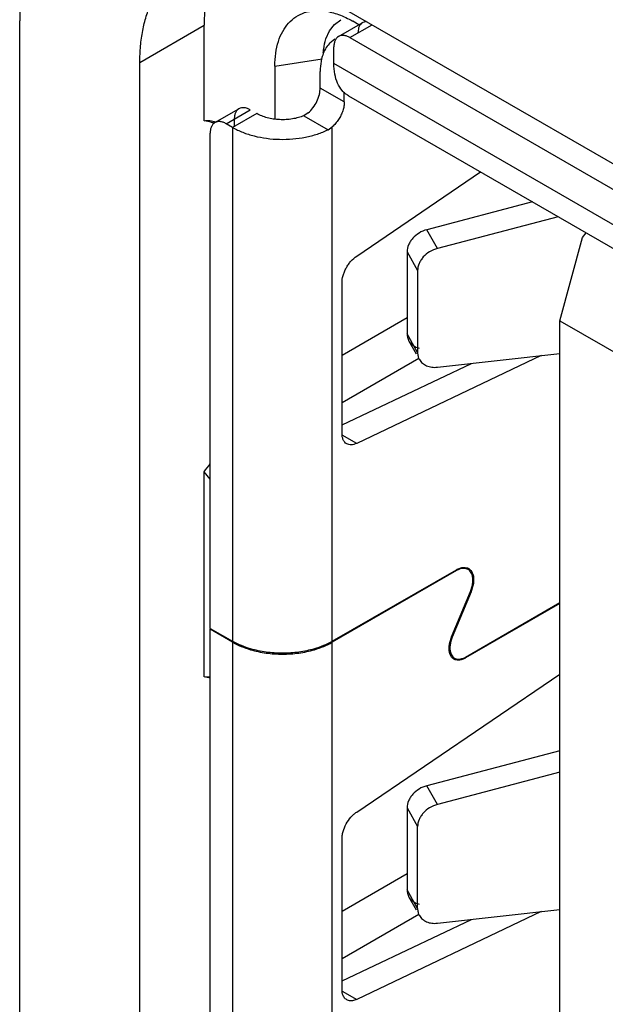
# Model space of a CAD drawing. Header units: inches. Extents: x 0 to 34, y 0 to 22.
# Tile 100 of 126: x 22.293 to 22.496, y 13.721 to 14.062. Entities that reach past the tile are written whole.
import ezdxf

# ---------------------------------------------------------------- set-up
doc = ezdxf.new("R2010")
doc.units = ezdxf.units.IN
doc.header["$LTSCALE"] = 1.87
doc.header["$MEASUREMENT"] = 0
doc.layers.get('0').update_dxf_attribs({"linetype": 'CONTINUOUS'})

msp = doc.modelspace()

# ---------------------------------------------------------------- linework, layer by layer
at = {"color": 6, "linetype": 'CONTINUOUS'}
for p, q in [((22.3862960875, 14.0770093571), (22.5115709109, 14.0046772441)), ((22.2931472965, 13.7000560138), (22.2931472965, 14.0616816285)), ((22.4022543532, 14.0604326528), (22.4043821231, 14.0620791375)), ((22.4106990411, 14.0603308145), (22.4085671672, 14.0615617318)), ((22.3347942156, 14.0472785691), (22.3570652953, 14.0601376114)), ((22.3570652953, 14.0270442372), (22.3570652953, 14.0601376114)), ((22.3992886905, 14.0554243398), (22.4005616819, 14.0582279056)), ((22.4005616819, 14.0582279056), (22.4022543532, 14.0604326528)), ((22.4036556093, 14.0562640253), (22.4120072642, 14.0610861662)), ((22.4075928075, 14.0558739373), (22.4152470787, 14.0602934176)), ((22.4023478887, 14.0553160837), (22.4005937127, 14.0539598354)), ((22.4075928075, 14.0558739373), (22.5041936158, 14.0000978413)), ((22.4020250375, 14.0468737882), (22.4020250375, 14.052659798)), ((22.3815803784, 14.0459829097), (22.3979458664, 14.0485148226)), ((22.3347942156, 13.6663662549), (22.3347942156, 14.0472785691)), ((22.3815803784, 14.0459829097), (22.3815803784, 14.0276559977)), ((22.3972924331, 14.0383581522), (22.3972924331, 14.044144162)), ((22.5097613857, 13.984668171), (22.4020250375, 14.0468737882)), ((22.405644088, 14.0335360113), (22.3972924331, 14.0383581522)), ((22.405644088, 14.0335360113), (22.405644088, 14.0368782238)), ((22.4070798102, 14.0357006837), (22.5148161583, 13.9734950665)), ((22.3607837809, 14.0263720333), (22.3691354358, 14.0311941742)), ((22.3931166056, 14.0297223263), (22.3916152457, 14.028777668)), ((22.3916152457, 14.028777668), (22.4000200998, 14.0239248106)), ((22.366948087, 14.024696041), (22.366948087, 13.8464547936)), ((22.4000200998, 14.0239248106), (22.4014682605, 14.0249001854)), ((22.4014682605, 13.8464547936), (22.4014682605, 14.0249001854)), ((22.3591532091, 13.8509554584), (22.3591532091, 14.022767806)), ((22.4099275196, 13.9801058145), (22.4528888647, 14.0092511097)), ((22.4797532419, 13.9937399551), (22.437880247, 13.9827393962)), ((22.4378802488, 13.982739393), (22.4342304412, 13.989225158)), ((22.4803913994, 13.9575896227), (22.4881355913, 13.986492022)), ((22.4881355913, 13.986492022), (22.4894576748, 13.9881367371)), ((22.4273944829, 13.9815382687), (22.4310442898, 13.9750525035)), ((22.4310442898, 13.9750525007), (22.4310442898, 13.9466586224)), ((22.4273944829, 13.9586339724), (22.4048450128, 13.945614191)), ((22.4803913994, 13.6361446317), (22.4803913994, 13.9575896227)), ((22.4803913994, 13.9575896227), (22.507116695, 13.9421587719)), ((22.4310442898, 13.9466586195), (22.4273944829, 13.9531443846)), ((22.4306536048, 13.9460095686), (22.4280210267, 13.950687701)), ((22.4738902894, 13.9455876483), (22.4099275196, 13.9151178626)), ((22.437880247, 13.9415366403), (22.4803913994, 13.9463190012)), ((22.4048450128, 13.9292839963), (22.4314948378, 13.9446712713)), ((22.4048450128, 13.9214973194), (22.4497042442, 13.9428668)), ((22.4099275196, 13.9151178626), (22.4049530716, 13.9179900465)), ((22.3570652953, 13.8341772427), (22.3570652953, 13.9051856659)), ((22.3591532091, 13.6788216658), (22.3591532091, 13.8506340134)), ((22.366948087, 13.8461333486), (22.366948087, 13.6678921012)), ((22.4014682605, 13.6676879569), (22.4014682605, 13.8461333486)), ((22.4099275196, 13.78723882), (22.4803913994, 13.8350420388)), ((22.4803913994, 13.8010406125), (22.437880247, 13.7898724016)), ((22.4378802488, 13.7898723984), (22.4342304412, 13.7963581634)), ((22.4273944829, 13.7886712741), (22.4310442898, 13.782185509)), ((22.4310442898, 13.753791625), (22.4310442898, 13.782185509)), ((22.4273944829, 13.7657669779), (22.4048450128, 13.7527471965)), ((22.4310442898, 13.753791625), (22.4273944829, 13.7602773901)), ((22.4306536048, 13.7531425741), (22.4280210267, 13.7578207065)), ((22.4048450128, 13.7364170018), (22.4314235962, 13.7517631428)), ((22.4738902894, 13.7527206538), (22.4099275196, 13.7222508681)), ((22.437880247, 13.7486696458), (22.4803913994, 13.7534520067)), ((22.4048450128, 13.7286303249), (22.4497042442, 13.7499998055))]:
    msp.add_line(p, q, dxfattribs=at)
at = {"color": 7, "linetype": 'CONTINUOUS'}
for p, q in [((22.4133696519, 14.0614540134), (22.4120072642, 14.0610861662)), ((22.364720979, 14.0259819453), (22.3730726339, 14.0308040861)), ((22.3752997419, 14.0295181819), (22.366948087, 14.024696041)), ((22.367504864, 14.0275899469), (22.367504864, 14.0248885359)), ((22.3604109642, 14.026797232), (22.3604109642, 14.026217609)), ((22.366948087, 14.024696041), (22.364720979, 14.0259819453)), ((22.4708916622, 13.9988565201), (22.4342304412, 13.989225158)), ((22.4273944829, 13.9815382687), (22.4273944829, 13.9531443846)), ((22.4048450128, 13.9185877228), (22.4048450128, 13.9707668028)), ((22.3591485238, 13.9027390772), (22.3570652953, 13.9051856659)), ((22.4014682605, 13.8464547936), (22.4444851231, 13.8712921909)), ((22.4444851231, 13.8709707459), (22.4014682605, 13.8461333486)), ((22.4428409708, 13.8479585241), (22.4493249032, 13.8636835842)), ((22.44956099, 13.8636495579), (22.4430770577, 13.8479244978)), ((22.447680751, 13.8409928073), (22.4803913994, 13.8598795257)), ((22.4803913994, 13.8595580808), (22.447680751, 13.8406713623)), ((22.3591532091, 13.8509554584), (22.366948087, 13.8464547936)), ((22.3591532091, 13.8506340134), (22.3594315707, 13.8507947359)), ((22.366948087, 13.8461333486), (22.3591532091, 13.8506340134)), ((22.367270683, 13.8463196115), (22.366948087, 13.8461333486)), ((22.4014682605, 13.8461333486), (22.401145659, 13.8463196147)), ((22.3570652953, 13.8341772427), (22.3591485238, 13.8342181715)), ((22.4803913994, 13.8084852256), (22.4342304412, 13.7963581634)), ((22.4273944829, 13.7886712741), (22.4273944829, 13.7602773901)), ((22.4048450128, 13.7257207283), (22.4048450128, 13.7778998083)), ((22.4049530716, 13.725123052), (22.4099275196, 13.7222508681))]:
    msp.add_line(p, q, dxfattribs=at)
at = {"color": 6, "linetype": 'CONTINUOUS'}
for centre, radius, start, end in [((22.4068350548, 14.0477782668), 0.0087844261, 135.2756796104, 137.635374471), ((22.4116617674, 14.0452830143), 0.014263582, 161.4074223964, 166.010864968), ((22.3784278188, 13.8663385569), 0.0229597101, 240.0003550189, 240.8077898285), ((22.3899885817, 13.8663384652), 0.0229596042, 299.1922060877, 299.9996449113)]:
    msp.add_arc(centre, radius, start, end, dxfattribs=at)
at = {"color": 7, "linetype": 'CONTINUOUS'}
for centre, radius, start, end in [((22.3473952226, 13.9796266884), 0.0483935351, 75.347913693, 78.4734741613), ((22.3492096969, 13.986577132), 0.0412101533, 73.9423348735, 75.3442423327), ((22.1701163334, 14.0426667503), 0.2320581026, 323.6694717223, 324.5508103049), ((22.3471820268, 13.7858168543), 0.0493599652, 75.9586187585, 78.4496823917)]:
    msp.add_arc(centre, radius, start, end, dxfattribs=at)
at = {"color": 6, "linetype": 'CONTINUOUS'}
for points, knots in [([(22.3000111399, 14.1006816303), (22.2976309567, 14.0948601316), (22.2950695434, 14.0854098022), (22.2934178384, 14.0722392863), (22.2931472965, 14.0652547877), (22.2931472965, 14.0616816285)], [0, 0, 0, 0, 0.474029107, 0.7306877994, 1, 1, 1, 1]), ([(22.3627386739, 14.0839944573), (22.3617826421, 14.0823942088), (22.3596423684, 14.077956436), (22.357968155, 14.0715761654), (22.3571924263, 14.0652198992), (22.3570652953, 14.0618568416), (22.3570652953, 14.0601376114)], [0, 0, 0, 0, 0.2255853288, 0.5933132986, 0.7919438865, 1, 1, 1, 1]), ([(22.3347942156, 14.0472785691), (22.3347942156, 14.0491738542), (22.3349481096, 14.0528713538), (22.3356749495, 14.058226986), (22.3368909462, 14.0631991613), (22.3385856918, 14.0677371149), (22.3407457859, 14.0717977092), (22.3433548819, 14.0753401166), (22.346387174, 14.0783264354), (22.3486832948, 14.0799278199), (22.3498772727, 14.0806172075)], [0, 0, 0, 0, 0.1484807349, 0.2894752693, 0.4227561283, 0.5486629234, 0.667999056, 0.7819348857, 0.8919889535, 1, 1, 1, 1]), ([(22.3815803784, 14.0459829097), (22.3815803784, 14.047486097), (22.3817617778, 14.0503786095), (22.3826467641, 14.054457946), (22.3841313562, 14.0580138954), (22.3861941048, 14.0609578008), (22.3887984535, 14.063206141), (22.3918779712, 14.0646777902), (22.3953301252, 14.0653367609), (22.3977212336, 14.0652360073), (22.3989359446, 14.0650706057)], [0, 0, 0, 0, 0.1513683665, 0.2907478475, 0.4184932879, 0.5368612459, 0.6495081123, 0.7611037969, 0.876551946, 1, 1, 1, 1]), ([(22.3989359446, 14.0650706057), (22.4005499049, 14.0648508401), (22.4038974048, 14.063962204), (22.4070050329, 14.0624636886), (22.4085671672, 14.0615617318)], [0, 0, 0, 0, 0.4745137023, 1, 1, 1, 1]), ([(22.3983516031, 14.0506765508), (22.3983862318, 14.0510982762), (22.3985604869, 14.052703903), (22.3989095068, 14.0542941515), (22.3992886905, 14.0554243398)], [0, 0, 0, 0, 0.2619692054, 1, 1, 1, 1]), ([(22.4036556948, 14.0562638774), (22.403396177, 14.0561140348), (22.402910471, 14.055705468), (22.4023921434, 14.0548593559), (22.4020868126, 14.0538163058), (22.4020250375, 14.053057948), (22.4020250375, 14.052659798)], [0, 0, 0, 0, 0.2176432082, 0.4509223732, 0.7108333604, 1, 1, 1, 1]), ([(22.4075928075, 14.0558739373), (22.4072479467, 14.0560730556), (22.4065601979, 14.0563988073), (22.4055040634, 14.0566559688), (22.4045120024, 14.0566301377), (22.4039152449, 14.0564137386), (22.4036556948, 14.0562638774)], [0, 0, 0, 0, 0.2891723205, 0.549085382, 0.7823621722, 1, 1, 1, 1]), ([(22.4003444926, 14.0536976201), (22.3998602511, 14.0531667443), (22.3989877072, 14.0519398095), (22.3983892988, 14.0505630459), (22.3981426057, 14.0498307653)], [0, 0, 0, 0, 0.4818396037, 1, 1, 1, 1]), ([(22.3978212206, 14.0487310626), (22.3977321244, 14.0483753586), (22.397411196, 14.0468669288), (22.3972924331, 14.0453187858), (22.3972924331, 14.044144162)], [0, 0, 0, 0, 0.2379086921, 1, 1, 1, 1]), ([(22.4070803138, 14.035701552), (22.4066802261, 14.0359327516), (22.4059109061, 14.0364695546), (22.404530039, 14.0378259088), (22.4031628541, 14.0400552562), (22.4022138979, 14.0432855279), (22.4020250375, 14.0456376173), (22.4020250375, 14.0468737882)], [0, 0, 0, 0, 0.1081711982, 0.2183538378, 0.4513054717, 0.7106207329, 1, 1, 1, 1]), ([(22.3931166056, 14.0297223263), (22.3937354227, 14.0302641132), (22.3948721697, 14.0315256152), (22.3961880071, 14.0336903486), (22.3969261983, 14.0356645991), (22.3972351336, 14.0372332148), (22.3972924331, 14.0379924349), (22.3972924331, 14.0383581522)], [0, 0, 0, 0, 0.2507826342, 0.5133384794, 0.768669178, 0.888488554, 1, 1, 1, 1]), ([(22.4051124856, 14.030487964), (22.4049359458, 14.0299521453), (22.40450313, 14.0288946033), (22.403660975, 14.0274049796), (22.4026507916, 14.026053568), (22.401874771, 14.0252560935), (22.4014682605, 14.0249001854)], [0, 0, 0, 0, 0.2510555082, 0.5067831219, 0.7595602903, 1, 1, 1, 1]), ([(22.405644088, 14.0335360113), (22.405644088, 14.0330409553), (22.4055395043, 14.0320058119), (22.4052812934, 14.0310003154), (22.4051124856, 14.030487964)], [0, 0, 0, 0, 0.4785460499, 1, 1, 1, 1]), ([(22.3916152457, 14.028777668), (22.3909958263, 14.0285177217), (22.3896836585, 14.0280703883), (22.3876132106, 14.02761905), (22.3854375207, 14.027385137), (22.3832260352, 14.0273721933), (22.3810445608, 14.0275824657), (22.3789577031, 14.028007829), (22.3770322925, 14.0286388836), (22.37584565, 14.0292029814), (22.3752997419, 14.0295181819)], [0, 0, 0, 0, 0.119706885, 0.246297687, 0.3769174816, 0.5089290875, 0.639725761, 0.7667779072, 0.8876675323, 1, 1, 1, 1]), ([(22.3607838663, 14.0263718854), (22.3605243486, 14.0262220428), (22.3600386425, 14.025813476), (22.3595203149, 14.0249673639), (22.3592149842, 14.0239243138), (22.3591532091, 14.023165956), (22.3591532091, 14.022767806)], [0, 0, 0, 0, 0.2176432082, 0.4509223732, 0.7108333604, 1, 1, 1, 1]), ([(22.364720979, 14.0259819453), (22.3643761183, 14.0261810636), (22.3636883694, 14.0265068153), (22.3626322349, 14.0267639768), (22.361640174, 14.0267381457), (22.3610434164, 14.0265217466), (22.3607838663, 14.0263718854)], [0, 0, 0, 0, 0.2891723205, 0.549085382, 0.7823621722, 1, 1, 1, 1]), ([(22.366948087, 14.024696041), (22.3680658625, 14.0240506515), (22.3705026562, 14.0229036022), (22.3744634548, 14.0216517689), (22.3787549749, 14.0208416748), (22.3832288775, 14.0204999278), (22.3877358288, 14.020634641), (22.3921253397, 14.0212445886), (22.3962455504, 14.0223098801), (22.3988209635, 14.023336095), (22.4000200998, 14.0239248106)], [0, 0, 0, 0, 0.1131573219, 0.235097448, 0.3633046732, 0.4951797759, 0.6277158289, 0.7578637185, 0.8828852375, 1, 1, 1, 1]), ([(22.437880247, 13.9827393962), (22.4369476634, 13.9824943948), (22.4351542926, 13.9817222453), (22.4332870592, 13.9801837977), (22.4321522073, 13.9786939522), (22.4313367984, 13.977159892), (22.4310442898, 13.9758787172), (22.4310442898, 13.9750525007)], [0, 0, 0, 0, 0.2638009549, 0.5257922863, 0.6522421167, 0.7739575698, 1, 1, 1, 1]), ([(22.4310442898, 13.9466586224), (22.4310442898, 13.946227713), (22.4311468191, 13.9453719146), (22.4314642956, 13.944569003), (22.4316708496, 13.944201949)], [0, 0, 0, 0, 0.5057086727, 1, 1, 1, 1]), ([(22.4316708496, 13.944201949), (22.4319393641, 13.9437247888), (22.4326662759, 13.9428409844), (22.4341655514, 13.9419265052), (22.4359600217, 13.9414624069), (22.4372342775, 13.9414639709), (22.437880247, 13.9415366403)], [0, 0, 0, 0, 0.2301932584, 0.4701647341, 0.7267043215, 1, 1, 1, 1]), ([(22.4064756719, 13.914983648), (22.4062161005, 13.9151334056), (22.4057304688, 13.9155420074), (22.4052122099, 13.9163879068), (22.4049065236, 13.9174308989), (22.4048450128, 13.9181893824), (22.4048450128, 13.9185877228)], [0, 0, 0, 0, 0.2176423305, 0.450868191, 0.7107001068, 1, 1, 1, 1]), ([(22.4099275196, 13.9151178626), (22.4096211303, 13.9149719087), (22.4090123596, 13.914739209), (22.40808896, 13.914581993), (22.4072257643, 13.9146497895), (22.4067060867, 13.914850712), (22.4064756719, 13.914983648)], [0, 0, 0, 0, 0.2839387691, 0.5419553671, 0.7774411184, 1, 1, 1, 1]), ([(22.366948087, 13.8461333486), (22.3678876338, 13.845590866), (22.3699127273, 13.844605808), (22.3720360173, 13.8438618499), (22.3731491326, 13.8435349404)], [0, 0, 0, 0, 0.4832487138, 1, 1, 1, 1]), ([(22.3731482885, 13.843856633), (22.372090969, 13.8441671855), (22.3700684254, 13.844870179), (22.3681330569, 13.845790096), (22.3672294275, 13.8462949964)], [0, 0, 0, 0, 0.5156437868, 1, 1, 1, 1]), ([(22.4011869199, 13.8462949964), (22.4002831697, 13.8457900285), (22.3983475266, 13.8448700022), (22.3963246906, 13.8441669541), (22.3952672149, 13.8438563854)], [0, 0, 0, 0, 0.4843546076, 1, 1, 1, 1]), ([(22.395268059, 13.843535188), (22.3963810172, 13.8438620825), (22.398504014, 13.8446059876), (22.400528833, 13.845590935), (22.4014682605, 13.8461333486)], [0, 0, 0, 0, 0.5167496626, 1, 1, 1, 1]), ([(22.3952672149, 13.8438563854), (22.3935101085, 13.8433403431), (22.3898418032, 13.8425763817), (22.3842077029, 13.8422009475), (22.3785736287, 13.8425765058), (22.3749053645, 13.8433405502), (22.3731482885, 13.843856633)], [0, 0, 0, 0, 0.2454276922, 0.500001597, 0.7545746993, 1, 1, 1, 1]), ([(22.3731491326, 13.8435349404), (22.374906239, 13.8430188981), (22.3785745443, 13.8422549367), (22.3842086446, 13.8418795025), (22.3898427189, 13.8422550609), (22.393510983, 13.8430191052), (22.395268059, 13.843535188)], [0, 0, 0, 0, 0.2454276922, 0.500001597, 0.7545746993, 1, 1, 1, 1]), ([(22.437880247, 13.7898724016), (22.4369476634, 13.7896274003), (22.4351542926, 13.7888552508), (22.4332870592, 13.7873168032), (22.4321522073, 13.7858269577), (22.4313367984, 13.7842928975), (22.4310442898, 13.7830117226), (22.4310442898, 13.7821855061)], [0, 0, 0, 0, 0.2638009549, 0.5257922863, 0.6522421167, 0.7739575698, 1, 1, 1, 1]), ([(22.4048450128, 13.7778998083), (22.4048450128, 13.7783138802), (22.4049174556, 13.7791755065), (22.4053072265, 13.7809490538), (22.4062262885, 13.7831442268), (22.4075792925, 13.7851153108), (22.4088743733, 13.786441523), (22.4095719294, 13.786997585), (22.4099275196, 13.78723882)], [0, 0, 0, 0, 0.1130730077, 0.2350945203, 0.4947926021, 0.7573100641, 0.882660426, 1, 1, 1, 1]), ([(22.4310442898, 13.7537916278), (22.4310442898, 13.7533607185), (22.4311468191, 13.7525049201), (22.4314642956, 13.7517020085), (22.4316708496, 13.7513349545)], [0, 0, 0, 0, 0.5057086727, 1, 1, 1, 1]), ([(22.4316708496, 13.7513349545), (22.4319393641, 13.7508577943), (22.4326662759, 13.7499739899), (22.4341655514, 13.7490595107), (22.4359600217, 13.7485954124), (22.4372342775, 13.7485969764), (22.437880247, 13.7486696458)], [0, 0, 0, 0, 0.2301932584, 0.4701647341, 0.7267043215, 1, 1, 1, 1])]:
    msp.add_open_spline(points, degree=3, knots=knots, dxfattribs=at)
at = {"color": 7, "linetype": 'CONTINUOUS'}
for points, knots in [([(22.4108005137, 14.0596974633), (22.4107288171, 14.0595386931), (22.4104654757, 14.0588290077), (22.4103766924, 14.0580629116), (22.4103766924, 14.0574819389)], [0, 0, 0, 0, 0.230683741, 1, 1, 1, 1]), ([(22.4120072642, 14.0610861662), (22.4117477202, 14.0609363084), (22.4112622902, 14.0605279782), (22.4109327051, 14.0599901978), (22.4108005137, 14.0596974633)], [0, 0, 0, 0, 0.4826886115, 1, 1, 1, 1]), ([(22.3691354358, 14.0311941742), (22.3688758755, 14.031044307), (22.3683901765, 14.0306356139), (22.3678718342, 14.0297894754), (22.3675665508, 14.0287464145), (22.367504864, 14.0279880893), (22.367504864, 14.0275899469)], [0, 0, 0, 0, 0.2176733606, 0.4509619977, 0.7108462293, 1, 1, 1, 1]), ([(22.3709419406, 14.0315449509), (22.3706222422, 14.0315768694), (22.3699915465, 14.0315603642), (22.3693950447, 14.0313440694), (22.3691354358, 14.0311941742)], [0, 0, 0, 0, 0.5173188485, 1, 1, 1, 1]), ([(22.3730726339, 14.0308040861), (22.3728957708, 14.0309062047), (22.3722274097, 14.0312553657), (22.3714898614, 14.0314902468), (22.3709419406, 14.0315449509)], [0, 0, 0, 0, 0.2705454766, 1, 1, 1, 1]), ([(22.3570652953, 14.0270442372), (22.3577198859, 14.0271451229), (22.3591245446, 14.0271688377), (22.3604918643, 14.0268717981), (22.3611848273, 14.0266552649)], [0, 0, 0, 0, 0.4770635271, 1, 1, 1, 1]), ([(22.4342304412, 13.989225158), (22.4332979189, 13.9889801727), (22.431504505, 13.988208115), (22.4296371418, 13.9866696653), (22.4285022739, 13.9851796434), (22.4276868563, 13.9836455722), (22.4273944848, 13.9823644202), (22.4273944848, 13.9815382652)], [0, 0, 0, 0, 0.2637816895, 0.5257935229, 0.6522571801, 0.7739760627, 1, 1, 1, 1]), ([(22.4048450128, 13.9707668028), (22.4048574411, 13.9716256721), (22.4050662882, 13.9729567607), (22.4056647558, 13.9746688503), (22.4062868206, 13.9759690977), (22.4070451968, 13.9772037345), (22.4081787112, 13.9786684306), (22.4092002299, 13.9795981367), (22.4099275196, 13.9801058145)], [0, 0, 0, 0, 0.2346136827, 0.3627664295, 0.4947731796, 0.627488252, 0.7577399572, 1, 1, 1, 1]), ([(22.4273944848, 13.9531443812), (22.4273944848, 13.9527134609), (22.4274969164, 13.9518576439), (22.4278144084, 13.9510547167), (22.4280209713, 13.9506876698)], [0, 0, 0, 0, 0.5057161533, 1, 1, 1, 1]), ([(22.4280209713, 13.9506876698), (22.4281963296, 13.9503760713), (22.4286242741, 13.9497855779), (22.4297477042, 13.9487948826), (22.430824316, 13.9483376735), (22.4315709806, 13.948162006)], [0, 0, 0, 0, 0.2401617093, 0.484786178, 1, 1, 1, 1]), ([(22.4444851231, 13.8712921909), (22.4448902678, 13.8715162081), (22.4456910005, 13.8718841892), (22.4465582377, 13.8720790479), (22.4469715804, 13.8721031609)], [0, 0, 0, 0, 0.527883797, 1, 1, 1, 1]), ([(22.4499461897, 13.8694470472), (22.4498616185, 13.8697181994), (22.4496502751, 13.870227), (22.4491839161, 13.8708815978), (22.4485894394, 13.8713718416), (22.447883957, 13.8716755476), (22.4470922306, 13.8717835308), (22.446241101, 13.8716873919), (22.4453566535, 13.8714104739), (22.4447766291, 13.8711319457), (22.4444851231, 13.8709707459)], [0, 0, 0, 0, 0.1275156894, 0.2453014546, 0.3573977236, 0.4690684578, 0.585699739, 0.7120664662, 0.8504530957, 1, 1, 1, 1]), ([(22.4469715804, 13.8721031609), (22.4473364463, 13.8721244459), (22.4480604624, 13.8720593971), (22.4490394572, 13.8715788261), (22.449788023, 13.8707560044), (22.450096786, 13.8700656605), (22.4502128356, 13.8696933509)], [0, 0, 0, 0, 0.2510780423, 0.4883365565, 0.7320976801, 1, 1, 1, 1]), ([(22.4493249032, 13.8636835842), (22.4495289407, 13.8641968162), (22.4498730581, 13.8652170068), (22.4500862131, 13.8662747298), (22.4501437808, 13.8667935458)], [0, 0, 0, 0, 0.5141034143, 1, 1, 1, 1]), ([(22.4504197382, 13.8669105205), (22.4503593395, 13.8663665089), (22.4501358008, 13.8652574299), (22.4497749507, 13.8641877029), (22.44956099, 13.8636495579)], [0, 0, 0, 0, 0.485900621, 1, 1, 1, 1]), ([(22.4501437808, 13.8667935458), (22.4501957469, 13.8672618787), (22.4502227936, 13.8681581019), (22.4500713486, 13.8690457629), (22.4499461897, 13.8694470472)], [0, 0, 0, 0, 0.528521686, 1, 1, 1, 1]), ([(22.4502128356, 13.8696933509), (22.4503440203, 13.8692724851), (22.4505027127, 13.8683415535), (22.4504742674, 13.8674016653), (22.4504197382, 13.8669105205)], [0, 0, 0, 0, 0.4714837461, 1, 1, 1, 1]), ([(22.4420221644, 13.8448492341), (22.4420797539, 13.8453679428), (22.4422928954, 13.8464254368), (22.4426369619, 13.847445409), (22.4428409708, 13.8479585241)], [0, 0, 0, 0, 0.485900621, 1, 1, 1, 1]), ([(22.4430770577, 13.8479244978), (22.4428829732, 13.8474363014), (22.442555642, 13.8464658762), (22.4423528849, 13.8454597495), (22.4422981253, 13.8449662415)], [0, 0, 0, 0, 0.5141034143, 1, 1, 1, 1]), ([(22.4422194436, 13.8421958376), (22.4420943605, 13.8425971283), (22.4419430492, 13.8434847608), (22.4419701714, 13.8443809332), (22.4420221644, 13.8448492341)], [0, 0, 0, 0, 0.4714837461, 1, 1, 1, 1]), ([(22.4422981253, 13.8449662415), (22.4422486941, 13.8445207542), (22.4422229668, 13.8436682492), (22.4423670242, 13.8428238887), (22.4424860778, 13.8424421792)], [0, 0, 0, 0, 0.528521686, 1, 1, 1, 1]), ([(22.4453099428, 13.8398981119), (22.4449620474, 13.8398778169), (22.4442717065, 13.8399398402), (22.4433382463, 13.840398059), (22.4426244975, 13.8411826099), (22.4423300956, 13.8418408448), (22.4422194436, 13.8421958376)], [0, 0, 0, 0, 0.2510780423, 0.4883365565, 0.7320976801, 1, 1, 1, 1]), ([(22.4424860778, 13.8424421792), (22.4426398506, 13.841949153), (22.443003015, 13.8412483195), (22.4437765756, 13.8406115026), (22.4444477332, 13.8403223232), (22.4452008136, 13.8402196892), (22.4460104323, 13.8403111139), (22.4468517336, 13.8405745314), (22.4474034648, 13.840839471), (22.447680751, 13.8409928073)], [0, 0, 0, 0, 0.2441267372, 0.3563974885, 0.4682420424, 0.5850548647, 0.7116182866, 0.8502203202, 1, 1, 1, 1]), ([(22.447680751, 13.8406713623), (22.4472944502, 13.8404577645), (22.4465309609, 13.8401068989), (22.4457040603, 13.8399211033), (22.4453099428, 13.8398981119)], [0, 0, 0, 0, 0.527883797, 1, 1, 1, 1]), ([(22.4342304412, 13.7963581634), (22.4332979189, 13.7961131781), (22.431504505, 13.7953411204), (22.4296371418, 13.7938026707), (22.4285022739, 13.7923126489), (22.4276868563, 13.7907785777), (22.4273944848, 13.7894974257), (22.4273944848, 13.7886712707)], [0, 0, 0, 0, 0.2637816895, 0.5257935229, 0.6522571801, 0.7739760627, 1, 1, 1, 1]), ([(22.4273944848, 13.7602773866), (22.4273944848, 13.7598464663), (22.4274969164, 13.7589906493), (22.4278144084, 13.7581877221), (22.4280209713, 13.7578206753)], [0, 0, 0, 0, 0.5057161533, 1, 1, 1, 1]), ([(22.4280209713, 13.7578206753), (22.4281963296, 13.7575090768), (22.4286242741, 13.7569185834), (22.4297477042, 13.7559278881), (22.430824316, 13.755470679), (22.4315709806, 13.7552950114)], [0, 0, 0, 0, 0.2401617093, 0.484786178, 1, 1, 1, 1]), ([(22.4052291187, 13.7235962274), (22.4050972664, 13.7239136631), (22.4049092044, 13.7246185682), (22.4048505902, 13.725341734), (22.4048450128, 13.7257207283)], [0, 0, 0, 0, 0.4755764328, 1, 1, 1, 1]), ([(22.4099275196, 13.7222508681), (22.4096805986, 13.7221380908), (22.4091906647, 13.7219463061), (22.4084500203, 13.721768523), (22.4077400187, 13.7217264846), (22.4070782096, 13.7218340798), (22.4064807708, 13.7220840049), (22.4059608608, 13.7224690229), (22.4055305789, 13.7229793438), (22.4053183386, 13.7233814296), (22.4052291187, 13.7235962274)], [0, 0, 0, 0, 0.1466278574, 0.2833481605, 0.4098592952, 0.5282285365, 0.6423441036, 0.7563715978, 0.8743658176, 1, 1, 1, 1])]:
    msp.add_open_spline(points, degree=3, knots=knots, dxfattribs=at)

doc.saveas('drawing.dxf')
